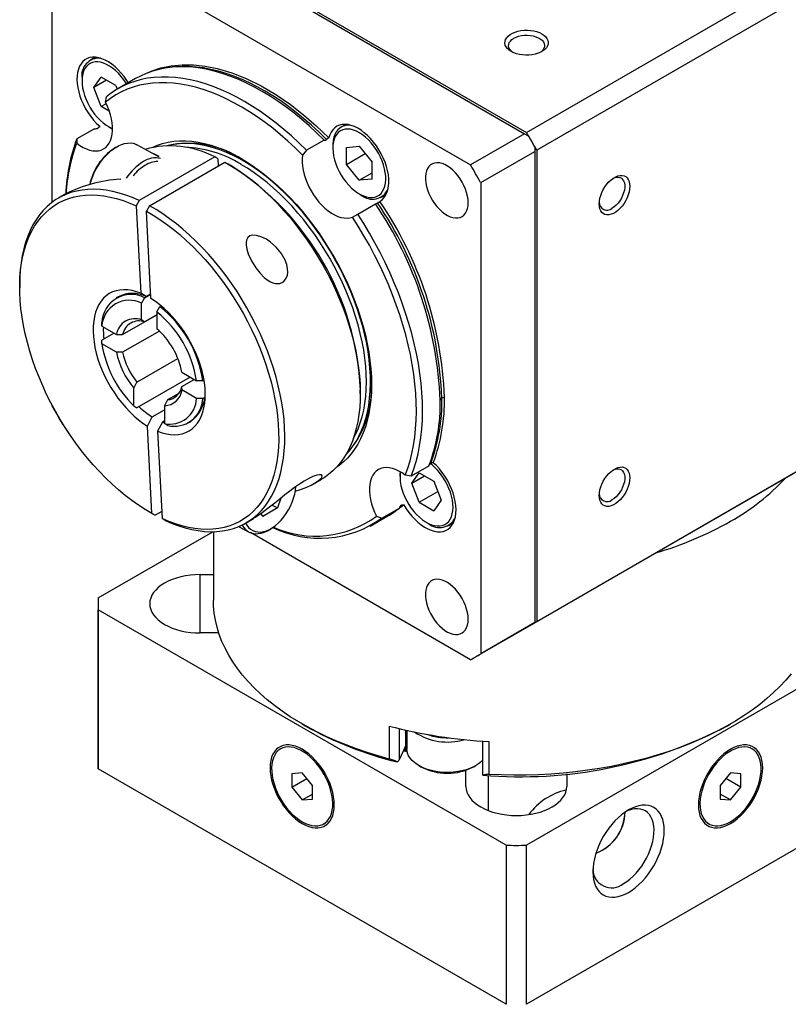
# Model space of a CAD drawing. Extents: x 11 to 421, y 5 to 275.
# Tile 8 of 10: x 376 to 403, y 214 to 248. Entities that reach past the tile are written whole.
import ezdxf

# ---------------------------------------------------------------- set-up
doc = ezdxf.new("R2010")
doc.units = 0
doc.layers.get('0').update_dxf_attribs({"linetype": 'CONTINUOUS'})

msp = doc.modelspace()

# ---------------------------------------------------------------- linework, layer by layer
at = {"color": 7, "linetype": 'CONTINUOUS'}
for p, q in [((393.923, 244.446), (410.01, 253.733)), ((410.363, 253.12), (394.276, 243.834)), ((379.71, 252.569), (393.852, 244.405)), ((379.781, 252.61), (393.923, 244.446)), ((377.836, 251.488), (391.978, 243.323)), ((377.483, 242.033), (377.483, 251.283)), ((378.965, 247.056), (378.802, 246.962)), ((378.921, 246.003), (379.176, 246.366)), ((379.686, 246.071), (379.176, 246.366)), ((378.512, 246.321), (378.512, 246.239)), ((379.363, 246.258), (378.921, 246.003)), ((379.686, 246.071), (379.734, 245.949)), ((380.368, 246.315), (379.755, 245.961)), ((379.176, 245.345), (378.921, 246.003)), ((379.326, 245.493), (379.359, 245.687)), ((379.35, 245.445), (379.176, 245.345)), ((379.459, 245.182), (379.176, 245.345)), ((387.659, 244.727), (387.495, 244.633)), ((378.945, 244.579), (378.332, 244.225)), ((379.431, 244.647), (379.502, 244.606)), ((393.852, 244.405), (391.978, 243.323)), ((393.852, 244.405), (393.996, 244.322)), ((378.332, 244.225), (378.33, 244.076)), ((381.171, 243.599), (380.418, 244.021)), ((386.904, 244.185), (386.29, 243.83)), ((387.205, 243.992), (387.205, 243.91)), ((387.683, 243.929), (388.125, 243.969)), ((388.125, 243.969), (388.567, 243.419)), ((379.691, 243.935), (379.623, 243.894)), ((386.29, 243.83), (386.16, 243.662)), ((387.683, 243.34), (387.683, 243.929)), ((387.683, 243.34), (388.33, 243.714)), ((392.332, 242.711), (394.206, 243.793)), ((394.206, 243.959), (394.206, 243.793)), ((394.206, 243.793), (394.206, 227.462)), ((394.276, 243.834), (394.276, 227.503)), ((383.111, 243.599), (380.495, 242.089)), ((380.848, 241.91), (383.464, 243.42)), ((381.169, 243.598), (381.192, 243.611)), ((383.224, 243.534), (383.111, 243.599)), ((383.224, 243.534), (383.236, 243.288)), ((383.671, 243.302), (383.565, 243.363)), ((388.125, 242.79), (387.683, 243.34)), ((388.567, 242.83), (388.567, 243.419)), ((388.125, 242.79), (388.567, 243.045)), ((379.832, 242.826), (379.855, 242.839)), ((388.567, 242.83), (388.125, 242.79)), ((392.332, 242.711), (392.332, 226.38)), ((377.953, 242.323), (377.698, 242.175)), ((388.124, 242.318), (388.195, 242.277)), ((388.895, 242.208), (389.059, 242.302)), ((380.495, 242.089), (380.395, 241.902)), ((388.07, 241.616), (388.684, 241.97)), ((388.684, 241.97), (388.693, 241.976)), ((380.395, 241.902), (380.549, 238.874)), ((380.848, 241.91), (380.748, 241.722)), ((380.901, 238.694), (380.748, 241.722)), ((387.885, 241.516), (388.07, 241.616)), ((376.351, 239.199), (376.351, 239.077)), ((380.736, 238.765), (380.549, 238.874)), ((380.893, 238.856), (380.736, 238.765)), ((379.768, 238.752), (379.698, 238.711)), ((380.682, 238.717), (380.576, 238.532)), ((380.576, 237.95), (380.576, 238.532)), ((380.682, 238.717), (380.894, 238.839)), ((381.107, 238.226), (381.213, 238.411)), ((381.107, 238.226), (381.107, 237.644)), ((381.258, 238.437), (381.213, 238.411)), ((379.201, 237.738), (379.2, 237.861)), ((379.921, 237.445), (381.107, 238.13)), ((380.682, 237.885), (380.576, 237.95)), ((381.107, 238.13), (380.682, 237.885)), ((379.624, 237.494), (379.2, 237.249)), ((379.201, 237.738), (379.705, 237.447)), ((381.193, 237.567), (379.921, 236.833)), ((379.201, 237.125), (379.2, 237.249)), ((379.705, 237.447), (379.921, 237.445)), ((379.705, 236.834), (379.201, 237.125)), ((379.921, 236.833), (379.705, 236.834)), ((380.417, 235.791), (381.837, 236.611)), ((394.101, 227.397), (410.188, 236.683)), ((394.276, 227.503), (410.363, 236.789)), ((381.978, 236.135), (382.482, 235.844)), ((380.311, 235.591), (380.417, 235.791)), ((382.263, 235.97), (380.417, 234.905)), ((381.974, 235.647), (382.399, 235.892)), ((382.695, 235.843), (382.482, 235.844)), ((382.695, 235.843), (382.741, 235.869)), ((380.311, 234.972), (380.311, 235.591)), ((381.978, 235.523), (381.974, 235.647)), ((382.482, 235.231), (381.978, 235.523)), ((388.16, 235.403), (388.16, 235.525)), ((381.478, 235.179), (381.372, 234.978)), ((381.866, 235.403), (381.478, 235.179)), ((382.695, 235.231), (382.482, 235.231)), ((382.695, 235.231), (382.766, 235.272)), ((377.483, 234.953), (377.483, 234.983)), ((380.311, 234.972), (380.417, 234.905)), ((380.948, 234.588), (381.372, 234.833)), ((381.372, 234.978), (381.372, 234.36)), ((380.781, 234.275), (380.948, 234.588)), ((381.372, 234.45), (381.3, 234.409)), ((382.197, 234.381), (382.268, 234.422)), ((377.862, 234.325), (377.836, 234.34)), ((380.935, 231.247), (380.781, 234.275)), ((381.3, 234.409), (381.134, 234.096)), ((381.134, 234.096), (381.288, 231.068)), ((381.3, 234.409), (381.372, 234.383)), ((381.478, 234.292), (381.372, 234.36)), ((390.541, 232.895), (389.927, 232.541)), ((386.558, 232.279), (386.814, 232.427)), ((389.537, 232.689), (389.535, 232.608)), ((389.535, 232.608), (389.535, 232.527)), ((389.927, 232.541), (389.717, 232.567)), ((389.944, 232.291), (390.199, 232.654)), ((389.944, 232.291), (390.386, 232.546)), ((390.199, 232.654), (390.709, 232.359)), ((390.199, 231.633), (389.944, 232.291)), ((390.709, 232.359), (390.964, 231.702)), ((385.407, 231.776), (385.291, 231.435)), ((390.199, 231.633), (390.846, 232.007)), ((390.964, 231.702), (390.709, 231.339)), ((385.291, 231.435), (384.781, 231.141)), ((385.103, 231.531), (385.291, 231.435)), ((388.9, 231.079), (389.513, 231.433)), ((389.516, 231.44), (389.666, 231.548)), ((390.199, 231.633), (390.709, 231.339)), ((380.841, 231.3), (380.947, 231.239)), ((380.935, 231.247), (381.047, 231.182)), ((380.947, 231.239), (381.047, 231.182)), ((381.275, 231.314), (381.047, 231.182)), ((381.4, 231.003), (381.288, 231.068)), ((384.197, 230.917), (384.453, 231.064)), ((384.712, 231.233), (384.781, 231.141)), ((388.504, 230.805), (389.118, 231.159)), ((388.721, 231.15), (388.9, 231.079)), ((383.935, 230.788), (384.305, 230.6)), ((385.124, 230.756), (385.182, 230.798)), ((390.454, 230.935), (390.525, 230.894)), ((391.225, 230.825), (391.388, 230.919)), ((379.074, 228.318), (383.048, 230.612)), ((383.069, 230.613), (383.069, 228.236)), ((391.978, 226.176), (384.349, 230.581)), ((382.609, 229.124), (383.069, 229.124)), ((379.069, 228.114), (379.069, 222.602)), ((393.216, 219.746), (379.074, 227.91)), ((379.074, 222.398), (379.074, 227.91)), ((408.065, 227.91), (393.923, 219.746)), ((392.157, 226.274), (394.101, 227.397)), ((394.206, 227.462), (392.332, 226.38)), ((394.206, 227.462), (394.206, 227.459)), ((383.254, 227.104), (382.609, 227.104)), ((386.144, 223.951), (386.25, 223.89)), ((389.16, 223.878), (389.16, 222.735)), ((400.889, 223.89), (400.995, 223.951)), ((389.775, 223.728), (389.775, 223.078)), ((389.726, 223.18), (389.507, 222.706)), ((389.699, 223.12), (389.726, 223.18)), ((389.775, 223.267), (389.726, 223.18)), ((392.396, 223.356), (392.396, 222.221)), ((392.623, 222.2), (392.623, 223.343)), ((385.448, 223.116), (385.395, 223.086)), ((389.653, 223.022), (389.784, 222.99)), ((389.706, 223.054), (389.704, 223.014)), ((401.744, 223.086), (401.691, 223.116)), ((390.185, 222.507), (390.256, 222.466)), ((392.095, 222.466), (392.165, 222.507)), ((393.216, 214.234), (379.074, 222.398)), ((386.145, 222.258), (385.791, 222.226)), ((385.791, 222.226), (385.791, 221.755)), ((386.498, 221.818), (386.145, 222.258)), ((391.819, 221.787), (391.819, 222.345)), ((392.59, 222.166), (392.59, 220.949)), ((408.065, 222.398), (393.923, 214.234)), ((395.319, 222.225), (395.319, 221.787)), ((400.994, 222.258), (400.64, 221.818)), ((401.348, 222.226), (400.994, 222.258)), ((401.348, 221.755), (401.348, 222.226)), ((385.791, 221.755), (386.309, 222.054)), ((386.498, 221.347), (386.498, 221.818)), ((400.64, 221.818), (400.64, 221.347)), ((401.348, 221.755), (400.83, 222.054)), ((385.791, 221.755), (386.145, 221.315)), ((386.145, 221.315), (386.498, 221.519)), ((400.994, 221.315), (400.64, 221.519)), ((400.994, 221.315), (401.348, 221.755)), ((386.145, 221.315), (386.498, 221.347)), ((400.64, 221.347), (400.994, 221.315)), ((386.895, 220.487), (386.948, 220.518)), ((400.191, 220.518), (400.244, 220.487)), ((393.216, 219.746), (393.216, 214.234)), ((393.923, 214.234), (393.923, 219.746))]:
    msp.add_line(p, q, dxfattribs=at)
at = {"color": 8, "linetype": 'CONTINUOUS'}
for p, q in [((389.552, 231.507), (389.582, 231.531)), ((382.609, 227.104), (382.609, 229.124)), ((389.507, 223.79), (389.507, 222.706)), ((389.726, 223.739), (389.726, 223.18)), ((389.726, 223.18), (389.726, 223.004)), ((389.672, 223.063), (389.706, 223.054))]:
    msp.add_line(p, q, dxfattribs=at)
at = {"color": 7, "linetype": 'CONTINUOUS'}
for points in [[(393.393, 247.253), (393.319, 247.302), (393.26, 247.357), (393.215, 247.416), (393.186, 247.478), (393.173, 247.543), (393.178, 247.607), (393.198, 247.671), (393.235, 247.732), (393.288, 247.789), (393.354, 247.841), (393.434, 247.887), (393.524, 247.925), (393.623, 247.956), (393.729, 247.977), (393.839, 247.989), (393.951, 247.992), (394.062, 247.984), (394.171, 247.968), (394.273, 247.942), (394.368, 247.907), (394.453, 247.865), (394.526, 247.816), (394.586, 247.761), (394.631, 247.702), (394.66, 247.639), (394.672, 247.575), (394.668, 247.51), (394.647, 247.447), (394.61, 247.386), (394.558, 247.328), (394.491, 247.276), (394.412, 247.231), (394.322, 247.192), (394.223, 247.162), (394.117, 247.141), (394.007, 247.129), (393.895, 247.126), (393.783, 247.133), (393.675, 247.15), (393.572, 247.176), (393.478, 247.21), (393.393, 247.253)], [(393.445, 247.224), (393.386, 247.272), (393.341, 247.326), (393.311, 247.383), (393.298, 247.442), (393.303, 247.501), (393.324, 247.56), (393.361, 247.615), (393.414, 247.666), (393.481, 247.712), (393.56, 247.75), (393.648, 247.781), (393.745, 247.803), (393.846, 247.815), (393.949, 247.817), (394.051, 247.81), (394.15, 247.793), (394.243, 247.767), (394.327, 247.732), (394.4, 247.69), (394.46, 247.641), (394.505, 247.588), (394.535, 247.531), (394.547, 247.472), (394.543, 247.412), (394.522, 247.354), (394.484, 247.298), (394.432, 247.247), (394.405, 247.227)], [(380.117, 246.17), (380.064, 246.254), (379.971, 246.385), (379.872, 246.508), (379.767, 246.621), (379.658, 246.724), (379.545, 246.814), (379.431, 246.892), (379.317, 246.955), (379.203, 247.004), (379.092, 247.037), (378.984, 247.054), (378.881, 247.056), (378.784, 247.042), (378.694, 247.011), (378.612, 246.966), (378.54, 246.905), (378.477, 246.831), (378.426, 246.743), (378.385, 246.642), (378.356, 246.531), (378.34, 246.41), (378.335, 246.28), (378.344, 246.143), (378.364, 246.001), (378.396, 245.856), (378.44, 245.708), (378.495, 245.56), (378.561, 245.414), (378.637, 245.271), (378.721, 245.133), (378.813, 245.001), (378.912, 244.877), (379.017, 244.763), (379.126, 244.66), (379.126, 244.66)], [(380.052, 246.132), (380.04, 246.153), (379.957, 246.275), (379.868, 246.39), (379.773, 246.497), (379.673, 246.593), (379.571, 246.677), (379.466, 246.749), (379.361, 246.807), (379.257, 246.851), (379.156, 246.88), (379.057, 246.894), (378.964, 246.892), (378.877, 246.875), (378.797, 246.843), (378.725, 246.796), (378.663, 246.734), (378.61, 246.66), (378.569, 246.573), (378.538, 246.474), (378.519, 246.366), (378.512, 246.249), (378.517, 246.125), (378.534, 245.996), (378.563, 245.863), (378.603, 245.727), (378.653, 245.592), (378.714, 245.458), (378.784, 245.328), (378.863, 245.202), (378.949, 245.083), (379.042, 244.972), (379.139, 244.871), (379.24, 244.78), (379.344, 244.702), (379.449, 244.637), (379.553, 244.586), (379.573, 244.578)], [(386.904, 244.185), (386.646, 244.437), (386.384, 244.679), (386.119, 244.909), (385.851, 245.127), (385.581, 245.332), (385.309, 245.525), (385.037, 245.704), (384.763, 245.87), (384.49, 246.022), (384.217, 246.159), (383.946, 246.283), (383.675, 246.391), (383.407, 246.484), (383.142, 246.563), (382.879, 246.626), (382.621, 246.673), (382.366, 246.706), (382.116, 246.722), (381.871, 246.723), (381.632, 246.709), (381.399, 246.679), (381.172, 246.633), (380.952, 246.572), (380.74, 246.496), (380.536, 246.404), (380.368, 246.315)], [(380.817, 246.524), (380.909, 246.568), (381.249, 246.682), (381.608, 246.758), (381.986, 246.795), (382.38, 246.791), (382.786, 246.748), (383.202, 246.665), (383.7, 246.517), (384.207, 246.316), (384.719, 246.063), (385.231, 245.761), (385.74, 245.412), (386.189, 245.062), (386.631, 244.679), (387.064, 244.264)], [(386.29, 243.83), (386.032, 244.083), (385.77, 244.325), (385.505, 244.555), (385.237, 244.773), (384.967, 244.978), (384.696, 245.171), (384.423, 245.35), (384.15, 245.516), (383.877, 245.668), (383.604, 245.805), (383.332, 245.928), (383.062, 246.037), (382.794, 246.13), (382.528, 246.209), (382.266, 246.272), (382.007, 246.319), (381.752, 246.351), (381.502, 246.368), (381.258, 246.369), (381.018, 246.355), (380.785, 246.325), (380.558, 246.279), (380.339, 246.218), (380.127, 246.142), (379.922, 246.05), (379.726, 245.944), (379.538, 245.823), (379.359, 245.687)], [(386.16, 243.662), (385.906, 243.912), (385.648, 244.151), (385.386, 244.378), (385.122, 244.594), (384.856, 244.797), (384.588, 244.988), (384.319, 245.165), (384.05, 245.329), (383.78, 245.479), (383.511, 245.615), (383.243, 245.736), (382.976, 245.844), (382.711, 245.936), (382.45, 246.013), (382.191, 246.075), (381.935, 246.122), (381.684, 246.154), (381.438, 246.17), (381.196, 246.171), (380.96, 246.156), (380.73, 246.126), (380.507, 246.081), (380.29, 246.02), (380.081, 245.944), (379.88, 245.853), (379.687, 245.748), (379.502, 245.628), (379.326, 245.493)], [(378.33, 244.076), (378.442, 243.996), (378.554, 243.929), (378.666, 243.877), (378.776, 243.839), (378.884, 243.816), (378.987, 243.808), (379.084, 243.816), (379.176, 243.839), (379.26, 243.877), (379.335, 243.93), (379.401, 243.997), (379.457, 244.077), (379.503, 244.169), (379.537, 244.273), (379.56, 244.386), (379.572, 244.509), (379.571, 244.639), (379.558, 244.776), (379.534, 244.917), (379.498, 245.06), (379.451, 245.205), (379.393, 245.35), (379.326, 245.493)], [(379.126, 244.66), (379.112, 244.636), (379.073, 244.603)], [(388.836, 242.058), (388.913, 242.112), (388.98, 242.18), (389.037, 242.262), (389.083, 242.357), (389.117, 242.464), (389.139, 242.581), (389.149, 242.707), (389.147, 242.84), (389.132, 242.98), (389.105, 243.124), (389.067, 243.271), (389.017, 243.419), (388.956, 243.566), (388.885, 243.711), (388.804, 243.851), (388.716, 243.986), (388.62, 244.114), (388.517, 244.233), (388.41, 244.341), (388.299, 244.438), (388.186, 244.523), (388.072, 244.594), (387.957, 244.651), (387.845, 244.692), (387.735, 244.718), (387.629, 244.728), (387.529, 244.723), (387.435, 244.701), (387.349, 244.664), (387.271, 244.611), (387.203, 244.544), (387.145, 244.463), (387.099, 244.369), (387.064, 244.264)], [(387.847, 244.692), (387.798, 244.697), (387.7, 244.696), (387.609, 244.68), (387.525, 244.649), (387.449, 244.602), (387.382, 244.541), (387.325, 244.467), (387.278, 244.38), (387.243, 244.281), (387.219, 244.172), (387.207, 244.054), (387.205, 243.992)], [(379.502, 244.606), (379.557, 244.576), (379.573, 244.568)], [(387.665, 242.726), (387.759, 242.617), (387.857, 242.518), (387.959, 242.431), (388.063, 242.356), (388.168, 242.294), (388.273, 242.246), (388.375, 242.214), (388.474, 242.196), (388.569, 242.194), (388.658, 242.207), (388.74, 242.236), (388.814, 242.279), (388.878, 242.337), (388.934, 242.408), (388.978, 242.492), (389.011, 242.588), (389.033, 242.694), (389.043, 242.809), (389.041, 242.931), (389.027, 243.059), (389.002, 243.192), (388.964, 243.327), (388.916, 243.462), (388.858, 243.597), (388.79, 243.728), (388.713, 243.855), (388.629, 243.976), (388.538, 244.089), (388.442, 244.193), (388.341, 244.286), (388.238, 244.368), (388.133, 244.436), (388.029, 244.491), (387.925, 244.531), (387.824, 244.556), (387.727, 244.566), (387.635, 244.561), (387.55, 244.54), (387.472, 244.504), (387.402, 244.453), (387.342, 244.388), (387.292, 244.31), (387.253, 244.22), (387.225, 244.119), (387.21, 244.009), (387.206, 243.89), (387.214, 243.765), (387.233, 243.634), (387.265, 243.5), (387.308, 243.365), (387.361, 243.23), (387.424, 243.097), (387.497, 242.967), (387.577, 242.843), (387.665, 242.726)], [(378.794, 242.645), (378.82, 242.74), (378.868, 242.881), (378.926, 243.022), (378.995, 243.16), (379.072, 243.293), (379.157, 243.421), (379.249, 243.541), (379.347, 243.652), (379.45, 243.753), (379.556, 243.842), (379.664, 243.918), (379.773, 243.981), (379.882, 244.03), (379.988, 244.064), (380.092, 244.082), (380.191, 244.085), (380.285, 244.072), (380.372, 244.044), (380.418, 244.021)], [(380.947, 243.93), (380.949, 243.931), (381.124, 244.008), (381.307, 244.069), (381.497, 244.116), (381.694, 244.147), (381.897, 244.162), (382.105, 244.162), (382.319, 244.147), (382.537, 244.116), (382.759, 244.069), (382.984, 244.008), (383.212, 243.931), (383.442, 243.84), (383.674, 243.733), (383.907, 243.613), (384.14, 243.478), (384.373, 243.33), (384.604, 243.169), (384.835, 242.994), (385.063, 242.808), (385.288, 242.609), (385.51, 242.399), (385.728, 242.178), (385.942, 241.947), (386.15, 241.707), (386.353, 241.457), (386.55, 241.199), (386.74, 240.933), (386.922, 240.661), (387.097, 240.382), (387.264, 240.098), (387.423, 239.809), (387.572, 239.516), (387.712, 239.22), (387.842, 238.922), (387.962, 238.622), (388.071, 238.321), (388.17, 238.02), (388.258, 237.72), (388.335, 237.422), (388.4, 237.126), (388.453, 236.833), (388.495, 236.544), (388.525, 236.26), (388.543, 235.982), (388.549, 235.709), (388.543, 235.444), (388.525, 235.186), (388.495, 234.936), (388.453, 234.695), (388.4, 234.464), (388.335, 234.244), (388.258, 234.034), (388.17, 233.835), (388.071, 233.648), (387.962, 233.474), (387.842, 233.313), (387.712, 233.164), (387.572, 233.03), (387.423, 232.909), (387.342, 232.853)], [(387.667, 233.296), (387.781, 233.42), (387.902, 233.574), (388.013, 233.742), (388.114, 233.922), (388.204, 234.114), (388.283, 234.317), (388.35, 234.531), (388.406, 234.756), (388.451, 234.99), (388.483, 235.234), (388.504, 235.485), (388.513, 235.745), (388.51, 236.012), (388.495, 236.285), (388.469, 236.563), (388.43, 236.847), (388.38, 237.134), (388.318, 237.425), (388.245, 237.719), (388.16, 238.014), (388.065, 238.31), (387.959, 238.606), (387.843, 238.902), (387.716, 239.196), (387.58, 239.487), (387.434, 239.776), (387.279, 240.061), (387.116, 240.342), (386.945, 240.617), (386.765, 240.886), (386.579, 241.148), (386.386, 241.403), (386.187, 241.649), (385.982, 241.887), (385.772, 242.115), (385.558, 242.333), (385.339, 242.54), (385.117, 242.736), (384.893, 242.921), (384.666, 243.093), (384.438, 243.252), (384.209, 243.398), (383.979, 243.53), (383.75, 243.649), (383.522, 243.753), (383.295, 243.843), (383.071, 243.918), (382.849, 243.978), (382.631, 244.023), (382.416, 244.052), (382.206, 244.067), (382.001, 244.065), (381.802, 244.049), (381.609, 244.017), (381.494, 243.99)], [(387.064, 244.264), (387.036, 244.238), (386.988, 244.204)], [(381.192, 243.611), (381.026, 243.691), (380.988, 243.702)], [(386.16, 243.662), (386.147, 243.541), (386.146, 243.412), (386.156, 243.277), (386.178, 243.137), (386.212, 242.993), (386.257, 242.848), (386.312, 242.704), (386.378, 242.56), (386.453, 242.42), (386.536, 242.285), (386.627, 242.156), (386.725, 242.035), (386.827, 241.923), (386.934, 241.821), (387.044, 241.731), (387.156, 241.654), (387.269, 241.59), (387.38, 241.54), (387.49, 241.505), (387.597, 241.485), (387.699, 241.48), (387.795, 241.491), (387.885, 241.516)], [(383.464, 243.42), (383.699, 243.284), (383.933, 243.133), (384.167, 242.97), (384.399, 242.794), (384.628, 242.605), (384.855, 242.405), (385.079, 242.193), (385.298, 241.97), (385.513, 241.737), (385.723, 241.495), (385.928, 241.244), (386.126, 240.984), (386.317, 240.717), (386.501, 240.442), (386.678, 240.162), (386.847, 239.876), (387.007, 239.585), (387.158, 239.29), (387.299, 238.992), (387.431, 238.692), (387.553, 238.39), (387.664, 238.087), (387.765, 237.784), (387.855, 237.482), (387.933, 237.181), (388, 236.883), (388.056, 236.587), (388.1, 236.295), (388.132, 236.008), (388.152, 235.727), (388.16, 235.451), (388.156, 235.182), (388.14, 234.921), (388.112, 234.668), (388.073, 234.424), (388.021, 234.189), (387.958, 233.964), (387.884, 233.75), (387.798, 233.547), (387.701, 233.356), (387.594, 233.177), (387.475, 233.011), (387.347, 232.858), (387.209, 232.719), (387.061, 232.594), (386.905, 232.482), (386.814, 232.427)], [(387.914, 233.832), (387.996, 233.986), (388.083, 234.178), (388.159, 234.382), (388.224, 234.597), (388.277, 234.822), (388.319, 235.056), (388.348, 235.3), (388.366, 235.552), (388.372, 235.811), (388.366, 236.077), (388.348, 236.35), (388.319, 236.628), (388.277, 236.91), (388.224, 237.196), (388.159, 237.486), (388.083, 237.777), (387.996, 238.071), (387.898, 238.365), (387.79, 238.658), (387.671, 238.951), (387.542, 239.242), (387.403, 239.531), (387.255, 239.816), (387.098, 240.097), (386.933, 240.374), (386.76, 240.644), (386.58, 240.909), (386.392, 241.166), (386.198, 241.415), (385.998, 241.656), (385.792, 241.888), (385.582, 242.11), (385.367, 242.322), (385.149, 242.522), (384.928, 242.712), (384.704, 242.889), (384.478, 243.053), (384.251, 243.205), (384.023, 243.343)], [(391.9, 242.012), (391.894, 242.126), (391.875, 242.244), (391.846, 242.366), (391.804, 242.488), (391.752, 242.61), (391.691, 242.73), (391.62, 242.844), (391.542, 242.952), (391.458, 243.052), (391.369, 243.141), (391.276, 243.219), (391.181, 243.284), (391.086, 243.336), (390.992, 243.372), (390.901, 243.394), (390.814, 243.399), (390.733, 243.389), (390.658, 243.364), (390.592, 243.323), (390.535, 243.268), (390.488, 243.199), (390.453, 243.118), (390.429, 243.026), (390.416, 242.924), (390.416, 242.814), (390.429, 242.698), (390.453, 242.578), (390.488, 242.455), (390.535, 242.333), (390.592, 242.212), (390.658, 242.095), (390.733, 241.983), (390.814, 241.879), (390.901, 241.784), (390.992, 241.701), (391.086, 241.629), (391.181, 241.57), (391.276, 241.526), (391.369, 241.497), (391.458, 241.484), (391.542, 241.486), (391.62, 241.504), (391.691, 241.537), (391.752, 241.585), (391.804, 241.647), (391.846, 241.722), (391.875, 241.809), (391.894, 241.906), (391.9, 242.012)], [(396.442, 241.971), (396.448, 242.065), (396.466, 242.165), (396.495, 242.267), (396.534, 242.369), (396.584, 242.469), (396.642, 242.565), (396.707, 242.654), (396.779, 242.735), (396.855, 242.806), (396.933, 242.865), (397.012, 242.91), (397.091, 242.942), (397.166, 242.959), (397.238, 242.96), (397.303, 242.946), (397.361, 242.918), (397.411, 242.875), (397.45, 242.818), (397.479, 242.75), (397.497, 242.671), (397.503, 242.583), (397.497, 242.488), (397.479, 242.389), (397.45, 242.287), (397.411, 242.185), (397.361, 242.085), (397.303, 241.989), (397.238, 241.899), (397.166, 241.819), (397.091, 241.748), (397.012, 241.689), (396.933, 241.643), (396.855, 241.612), (396.779, 241.595), (396.707, 241.593), (396.642, 241.607), (396.584, 241.636), (396.534, 241.679), (396.495, 241.735), (396.466, 241.804), (396.448, 241.883), (396.442, 241.971)], [(396.926, 242.86), (396.957, 242.873), (397.028, 242.893), (397.094, 242.898), (397.156, 242.887), (397.209, 242.861), (397.254, 242.82), (397.289, 242.766), (397.313, 242.7), (397.325, 242.624), (397.325, 242.54), (397.313, 242.45), (397.289, 242.356), (397.254, 242.262), (397.209, 242.17), (397.156, 242.082), (397.094, 242), (397.028, 241.928), (396.957, 241.866), (396.884, 241.817)], [(380.495, 242.089), (380.262, 242.19), (380.031, 242.276), (379.802, 242.347), (379.576, 242.403), (379.354, 242.444), (379.136, 242.47), (378.923, 242.48), (378.715, 242.474), (378.513, 242.453), (378.317, 242.417), (378.128, 242.365), (377.946, 242.298), (377.772, 242.216), (377.607, 242.12), (377.45, 242.008), (377.302, 241.883), (377.164, 241.744), (377.036, 241.591), (376.918, 241.425), (376.81, 241.246), (376.713, 241.055), (376.628, 240.852), (376.553, 240.638), (376.49, 240.413), (376.439, 240.178), (376.399, 239.934), (376.371, 239.681), (376.355, 239.42), (376.351, 239.199)], [(380.935, 231.247), (380.702, 231.383), (380.469, 231.533), (380.237, 231.696), (380.007, 231.871), (379.779, 232.06), (379.554, 232.26), (379.333, 232.472), (379.116, 232.694), (378.903, 232.927), (378.695, 233.169), (378.494, 233.42), (378.298, 233.68), (378.11, 233.947), (377.928, 234.221), (377.755, 234.501), (377.59, 234.786), (377.434, 235.076), (377.286, 235.37), (377.149, 235.666), (377.021, 235.965), (376.904, 236.265), (376.797, 236.566), (376.702, 236.867), (376.617, 237.167), (376.544, 237.464), (376.482, 237.76), (376.432, 238.051), (376.394, 238.339), (376.368, 238.621), (376.354, 238.898), (376.352, 239.168), (376.362, 239.431), (376.384, 239.686), (376.419, 239.933), (376.465, 240.17), (376.523, 240.397), (376.592, 240.614), (376.673, 240.819), (376.766, 241.013), (376.869, 241.195), (376.983, 241.364), (377.107, 241.52), (377.242, 241.662), (377.386, 241.79), (377.539, 241.904), (377.702, 242.004), (377.872, 242.088), (378.051, 242.158), (378.237, 242.212), (378.431, 242.251), (378.631, 242.274), (378.836, 242.282), (379.047, 242.274), (379.263, 242.25), (379.484, 242.211), (379.708, 242.156), (379.935, 242.086), (380.164, 242.001), (380.395, 241.902)], [(388.698, 241.979), (388.733, 241.999), (388.752, 242.01)], [(388.752, 242.01), (388.78, 242.026), (388.836, 242.058)], [(380.748, 241.722), (380.981, 241.586), (381.214, 241.437), (381.446, 241.274), (381.676, 241.098), (381.903, 240.909), (382.128, 240.709), (382.35, 240.498), (382.567, 240.275), (382.78, 240.042), (382.988, 239.8), (383.189, 239.549), (383.385, 239.289), (383.573, 239.022), (383.755, 238.749), (383.928, 238.469), (384.093, 238.183), (384.249, 237.893), (384.396, 237.6), (384.534, 237.303), (384.662, 237.004), (384.779, 236.704), (384.886, 236.403), (384.981, 236.102), (385.066, 235.803), (385.139, 235.505), (385.201, 235.21), (385.251, 234.918), (385.289, 234.631), (385.315, 234.348), (385.329, 234.071), (385.331, 233.801), (385.321, 233.538), (385.298, 233.283), (385.264, 233.037), (385.218, 232.799), (385.16, 232.572), (385.09, 232.356), (385.009, 232.15), (384.917, 231.956), (384.814, 231.774), (384.7, 231.605), (384.576, 231.45), (384.441, 231.307), (384.297, 231.179), (384.144, 231.065), (383.981, 230.966), (383.811, 230.881), (383.632, 230.812), (383.445, 230.757), (383.252, 230.719), (383.052, 230.695), (382.847, 230.688), (382.635, 230.696), (382.419, 230.719), (382.199, 230.759), (381.975, 230.813), (381.748, 230.883), (381.519, 230.968), (381.288, 231.068)], [(381.4, 231.003), (381.633, 230.902), (381.864, 230.816), (382.093, 230.745), (382.319, 230.689), (382.541, 230.648), (382.759, 230.622), (382.972, 230.612), (383.18, 230.618), (383.382, 230.639), (383.578, 230.675), (383.767, 230.727), (383.949, 230.794), (384.123, 230.875), (384.288, 230.972), (384.445, 231.083), (384.593, 231.209), (384.731, 231.348), (384.859, 231.501), (384.977, 231.667), (385.085, 231.846), (385.182, 232.037), (385.267, 232.24), (385.342, 232.454), (385.405, 232.679), (385.456, 232.913), (385.496, 233.158), (385.524, 233.411), (385.54, 233.672), (385.544, 233.941), (385.535, 234.216), (385.515, 234.498), (385.483, 234.785), (385.439, 235.077), (385.384, 235.372), (385.317, 235.671), (385.238, 235.971), (385.149, 236.274), (385.048, 236.577), (384.937, 236.88), (384.815, 237.182), (384.683, 237.482), (384.541, 237.78), (384.39, 238.075), (384.23, 238.365), (384.062, 238.651), (383.885, 238.932), (383.701, 239.206), (383.509, 239.474), (383.311, 239.733), (383.107, 239.985), (382.897, 240.227), (382.682, 240.46), (382.462, 240.682), (382.239, 240.894), (382.012, 241.095), (381.782, 241.283), (381.55, 241.46), (381.317, 241.623), (381.083, 241.773), (380.848, 241.91)], [(389.927, 232.541), (390.017, 232.787), (390.095, 233.044), (390.162, 233.312), (390.217, 233.59), (390.26, 233.876), (390.291, 234.172), (390.31, 234.476), (390.317, 234.788), (390.311, 235.106), (390.294, 235.431), (390.265, 235.762), (390.224, 236.098), (390.171, 236.438), (390.106, 236.782), (390.029, 237.129), (389.941, 237.479), (389.842, 237.83), (389.731, 238.183), (389.61, 238.536), (389.478, 238.888), (389.335, 239.24), (389.182, 239.59), (389.019, 239.937), (388.847, 240.282), (388.666, 240.623), (388.476, 240.959), (388.277, 241.29), (388.07, 241.616)], [(389.717, 232.567), (389.806, 232.81), (389.884, 233.063), (389.95, 233.326), (390.004, 233.6), (390.047, 233.883), (390.078, 234.174), (390.097, 234.474), (390.104, 234.781), (390.1, 235.095), (390.083, 235.416), (390.054, 235.742), (390.014, 236.073), (389.961, 236.409), (389.897, 236.748), (389.822, 237.091), (389.735, 237.436), (389.637, 237.782), (389.527, 238.13), (389.407, 238.478), (389.277, 238.826), (389.136, 239.173), (388.985, 239.518), (388.824, 239.861), (388.654, 240.201), (388.474, 240.537), (388.286, 240.869), (388.09, 241.195), (387.885, 241.516)], [(384.533, 239.756), (384.672, 239.578), (384.831, 239.42), (384.933, 239.341), (385.041, 239.276), (385.131, 239.238), (385.222, 239.214), (385.369, 239.216), (385.496, 239.274), (385.582, 239.372), (385.632, 239.504), (385.645, 239.61), (385.64, 239.72), (385.609, 239.874), (385.555, 240.024), (385.417, 240.266), (385.248, 240.469), (385.049, 240.646), (384.903, 240.744), (384.747, 240.824), (384.562, 240.882), (384.426, 240.89), (384.332, 240.865), (384.26, 240.811), (384.213, 240.72), (384.199, 240.64), (384.199, 240.555), (384.225, 240.399), (384.274, 240.242), (384.386, 239.995), (384.533, 239.756)], [(380.549, 238.874), (380.396, 238.928), (380.246, 238.966), (380.1, 238.989), (379.959, 238.995), (379.823, 238.986), (379.694, 238.96), (379.572, 238.919), (379.459, 238.862), (379.354, 238.79), (379.259, 238.703), (379.173, 238.602), (379.099, 238.487), (379.035, 238.36), (378.984, 238.22), (378.944, 238.07), (378.916, 237.909), (378.9, 237.739), (378.897, 237.562), (378.907, 237.377), (378.928, 237.187), (378.962, 236.992), (379.008, 236.794), (379.066, 236.594), (379.135, 236.393), (379.215, 236.193), (379.305, 235.995), (379.406, 235.799), (379.515, 235.609), (379.633, 235.423), (379.758, 235.245), (379.891, 235.075), (380.029, 234.913), (380.173, 234.762), (380.321, 234.621), (380.473, 234.493), (380.626, 234.377), (380.781, 234.275)], [(381.134, 234.096), (381.287, 234.042), (381.437, 234.003), (381.583, 233.981), (381.724, 233.974), (381.86, 233.984), (381.989, 234.009), (382.111, 234.051), (382.224, 234.108), (382.329, 234.18), (382.424, 234.267), (382.51, 234.368), (382.584, 234.482), (382.647, 234.61), (382.699, 234.749), (382.739, 234.9), (382.767, 235.06), (382.783, 235.23), (382.786, 235.408), (382.776, 235.592), (382.755, 235.783), (382.721, 235.977), (382.675, 236.175), (382.617, 236.376), (382.548, 236.576), (382.468, 236.776), (382.378, 236.975), (382.277, 237.17), (382.168, 237.361), (382.05, 237.546), (381.925, 237.724), (381.792, 237.895), (381.654, 238.056), (381.51, 238.208), (381.362, 238.348), (381.21, 238.476), (381.057, 238.592), (380.901, 238.694)], [(390.988, 235.24), (390.944, 235.201), (390.93, 235.165)], [(391.078, 235.27), (391.024, 235.256), (390.988, 235.24)], [(389.717, 232.567), (389.605, 232.647), (389.493, 232.714), (389.381, 232.766), (389.27, 232.804), (389.163, 232.827), (389.06, 232.835), (388.962, 232.827), (388.871, 232.804), (388.787, 232.766), (388.712, 232.713), (388.646, 232.647), (388.589, 232.567), (388.544, 232.474), (388.509, 232.371), (388.486, 232.257), (388.475, 232.134), (388.476, 232.004), (388.489, 231.867), (388.513, 231.727), (388.549, 231.583), (388.596, 231.438), (388.653, 231.293), (388.721, 231.15)], [(389.546, 232.684), (389.537, 232.596), (389.536, 232.476), (389.547, 232.349), (389.57, 232.217), (389.604, 232.083), (389.649, 231.948), (389.705, 231.813), (389.771, 231.68), (389.845, 231.552), (389.928, 231.429), (390.017, 231.314), (390.112, 231.208), (390.212, 231.112), (390.315, 231.027), (390.419, 230.956), (390.524, 230.897), (390.628, 230.853), (390.73, 230.824), (390.828, 230.811), (390.921, 230.812), (391.008, 230.829), (391.088, 230.862), (391.16, 230.909), (391.223, 230.97), (391.275, 231.045), (391.317, 231.132), (391.347, 231.23), (391.366, 231.339), (391.373, 231.455), (391.368, 231.579), (391.351, 231.709), (391.323, 231.842), (391.283, 231.977), (391.232, 232.112), (391.171, 232.246), (391.101, 232.377), (391.022, 232.503), (390.936, 232.622), (390.844, 232.732), (390.746, 232.834), (390.645, 232.924), (390.584, 232.972)], [(389.666, 231.548), (389.751, 231.41), (389.843, 231.279), (389.943, 231.156), (390.048, 231.042), (390.157, 230.94), (390.269, 230.849), (390.383, 230.772), (390.498, 230.709), (390.612, 230.66), (390.723, 230.627), (390.831, 230.609), (390.934, 230.608), (391.031, 230.622), (391.12, 230.652), (391.202, 230.698), (391.275, 230.758), (391.337, 230.833), (391.389, 230.921), (391.43, 231.021), (391.458, 231.133), (391.475, 231.254), (391.479, 231.384), (391.471, 231.52), (391.451, 231.662), (391.418, 231.808), (391.374, 231.955), (391.319, 232.103), (391.253, 232.249), (391.178, 232.393), (391.094, 232.531), (391.002, 232.662), (390.903, 232.786), (390.798, 232.901), (390.689, 233.004)], [(390.6, 232.979), (390.57, 232.956), (390.555, 232.931)], [(390.689, 233.004), (390.654, 233), (390.6, 232.979)], [(396.442, 231.866), (396.448, 231.961), (396.466, 232.061), (396.495, 232.162), (396.534, 232.265), (396.584, 232.365), (396.642, 232.46), (396.707, 232.55), (396.779, 232.631), (396.855, 232.702), (396.933, 232.76), (397.012, 232.806), (397.091, 232.838), (397.166, 232.854), (397.238, 232.856), (397.303, 232.842), (397.361, 232.814), (397.411, 232.771), (397.45, 232.714), (397.479, 232.646), (397.497, 232.567), (397.503, 232.479), (397.497, 232.384), (397.479, 232.285), (397.45, 232.183), (397.411, 232.081), (397.361, 231.98), (397.303, 231.885), (397.238, 231.795), (397.166, 231.714), (397.091, 231.644), (397.012, 231.585), (396.933, 231.539), (396.855, 231.507), (396.779, 231.491), (396.707, 231.489), (396.642, 231.503), (396.584, 231.532), (396.534, 231.575), (396.495, 231.631), (396.466, 231.7), (396.448, 231.779), (396.442, 231.866)], [(396.926, 232.756), (396.957, 232.769), (397.028, 232.789), (397.094, 232.794), (397.156, 232.783), (397.209, 232.757), (397.254, 232.716), (397.289, 232.662), (397.313, 232.596), (397.325, 232.52), (397.325, 232.436), (397.313, 232.346), (397.289, 232.252), (397.254, 232.158), (397.209, 232.066), (397.156, 231.978), (397.094, 231.896), (397.028, 231.824), (396.957, 231.762), (396.884, 231.713)], [(385.901, 232.012), (386.124, 232.083), (386.301, 232.153), (386.46, 232.227), (386.634, 232.326), (386.762, 232.424), (386.822, 232.494), (386.838, 232.551), (386.812, 232.58), (386.748, 232.588), (386.649, 232.571), (386.513, 232.522), (386.373, 232.456), (386.211, 232.365), (386.053, 232.263), (385.883, 232.145), (385.714, 232.019), (385.542, 231.884), (385.366, 231.743), (385.193, 231.603), (384.97, 231.425), (384.758, 231.265), (384.541, 231.117), (384.451, 231.066)], [(384.18, 230.907), (384.222, 230.834), (384.282, 230.759), (384.351, 230.697), (384.428, 230.65), (384.514, 230.618), (384.605, 230.602), (384.702, 230.601), (384.803, 230.616), (384.907, 230.647), (385.012, 230.693), (385.117, 230.753), (385.22, 230.828), (385.321, 230.915), (385.418, 231.014), (385.509, 231.123), (385.594, 231.242), (385.671, 231.368), (385.74, 231.499), (385.799, 231.635), (385.848, 231.773), (385.886, 231.911), (385.912, 232.049), (385.926, 232.175)], [(389.582, 231.531), (389.61, 231.543), (389.666, 231.548)], [(384.061, 230.844), (384.111, 230.766), (384.176, 230.692), (384.251, 230.632), (384.333, 230.587), (384.423, 230.557), (384.52, 230.543), (384.621, 230.545), (384.727, 230.562), (384.834, 230.595), (384.944, 230.644), (385.053, 230.707), (385.124, 230.756)], [(382.609, 229.124), (382.438, 229.119), (382.268, 229.105), (382.101, 229.081), (381.94, 229.047), (381.784, 229.005), (381.637, 228.954), (381.499, 228.895), (381.372, 228.828), (381.257, 228.755), (381.154, 228.675), (381.066, 228.59), (380.993, 228.501), (380.935, 228.407), (380.893, 228.311), (380.868, 228.213), (380.859, 228.114), (380.868, 228.015), (380.893, 227.917), (380.935, 227.821), (380.993, 227.727), (381.066, 227.638), (381.154, 227.553), (381.257, 227.473), (381.372, 227.4), (381.499, 227.333), (381.637, 227.274), (381.784, 227.223), (381.94, 227.181), (382.101, 227.147), (382.268, 227.123), (382.438, 227.109), (382.609, 227.104)], [(391.9, 227.578), (391.894, 227.691), (391.875, 227.809), (391.846, 227.931), (391.804, 228.054), (391.752, 228.176), (391.691, 228.295), (391.62, 228.41), (391.542, 228.518), (391.458, 228.617), (391.369, 228.706), (391.276, 228.784), (391.181, 228.85), (391.086, 228.901), (390.992, 228.938), (390.901, 228.959), (390.814, 228.965), (390.733, 228.955), (390.658, 228.929), (390.592, 228.889), (390.535, 228.833), (390.488, 228.765), (390.453, 228.683), (390.429, 228.591), (390.416, 228.489), (390.416, 228.379), (390.429, 228.263), (390.453, 228.143), (390.488, 228.021), (390.535, 227.898), (390.592, 227.777), (390.658, 227.66), (390.733, 227.549), (390.814, 227.445), (390.901, 227.35), (390.992, 227.266), (391.086, 227.194), (391.181, 227.136), (391.276, 227.092), (391.369, 227.063), (391.458, 227.049), (391.542, 227.051), (391.62, 227.069), (391.691, 227.102), (391.752, 227.15), (391.804, 227.212), (391.846, 227.287), (391.875, 227.374), (391.894, 227.472), (391.9, 227.578)], [(389.16, 222.735), (388.774, 222.844), (388.396, 222.962), (388.026, 223.088), (387.666, 223.224), (387.316, 223.367), (386.976, 223.519), (386.647, 223.679), (386.33, 223.846), (386.025, 224.021), (385.732, 224.202), (385.453, 224.391), (385.187, 224.586), (384.936, 224.787), (384.698, 224.993), (384.476, 225.206), (384.269, 225.423), (384.077, 225.645), (383.902, 225.871), (383.742, 226.102), (383.599, 226.335), (383.473, 226.573), (383.363, 226.812), (383.271, 227.055), (383.196, 227.299), (383.138, 227.545), (383.098, 227.792), (383.075, 228.039), (383.069, 228.236)], [(403.099, 225.691), (402.91, 225.468), (402.706, 225.25), (402.487, 225.036), (402.253, 224.829), (402.004, 224.626), (401.741, 224.43), (401.465, 224.24), (401.175, 224.057), (400.872, 223.881), (400.557, 223.712), (400.231, 223.551), (399.893, 223.398), (399.545, 223.252), (399.187, 223.115), (398.819, 222.987), (398.443, 222.867), (398.058, 222.757), (397.666, 222.655), (397.267, 222.563), (396.862, 222.481), (396.452, 222.408), (396.036, 222.345), (395.617, 222.291), (395.193, 222.248), (394.768, 222.214), (394.34, 222.191), (393.911, 222.178), (393.481, 222.175), (393.052, 222.182), (392.623, 222.2)], [(385.031, 222.429), (385.037, 222.291), (385.055, 222.148), (385.086, 222), (385.127, 221.851), (385.18, 221.7), (385.244, 221.551), (385.317, 221.404), (385.4, 221.261), (385.49, 221.124), (385.588, 220.994), (385.692, 220.873), (385.801, 220.762), (385.913, 220.662), (386.028, 220.575), (386.145, 220.5), (386.261, 220.44), (386.376, 220.395), (386.489, 220.365), (386.598, 220.35), (386.702, 220.351), (386.799, 220.368), (386.89, 220.401), (386.972, 220.448), (387.046, 220.51), (387.109, 220.587), (387.162, 220.676), (387.204, 220.778), (387.234, 220.89), (387.252, 221.013), (387.258, 221.144), (387.252, 221.281), (387.234, 221.425), (387.204, 221.572), (387.162, 221.722), (387.109, 221.873), (387.046, 222.022), (386.972, 222.169), (386.89, 222.312), (386.799, 222.449), (386.702, 222.579), (386.598, 222.7), (386.489, 222.811), (386.376, 222.911), (386.261, 222.998), (386.145, 223.072), (386.028, 223.133), (385.913, 223.178), (385.801, 223.208), (385.692, 223.223), (385.588, 223.222), (385.49, 223.205), (385.4, 223.172), (385.317, 223.125), (385.244, 223.062), (385.18, 222.986), (385.127, 222.897), (385.086, 222.795), (385.055, 222.683), (385.037, 222.56), (385.031, 222.429)], [(386.145, 220.562), (386.257, 220.503), (386.369, 220.46), (386.478, 220.431), (386.583, 220.418), (386.683, 220.42), (386.777, 220.438), (386.864, 220.471), (386.943, 220.519), (387.013, 220.581), (387.073, 220.657), (387.122, 220.746), (387.16, 220.847), (387.187, 220.958), (387.202, 221.078), (387.205, 221.207), (387.196, 221.342), (387.175, 221.482), (387.143, 221.626), (387.099, 221.771), (387.044, 221.917), (386.979, 222.061), (386.905, 222.202), (386.822, 222.339), (386.731, 222.469), (386.634, 222.591), (386.531, 222.704), (386.424, 222.807), (386.313, 222.898), (386.201, 222.977), (386.088, 223.042), (385.976, 223.093), (385.866, 223.129), (385.758, 223.15), (385.656, 223.156), (385.558, 223.146), (385.468, 223.12), (385.385, 223.08), (385.31, 223.024), (385.246, 222.955), (385.191, 222.873), (385.147, 222.778), (385.114, 222.672), (385.093, 222.556), (385.084, 222.431), (385.087, 222.299), (385.102, 222.161), (385.129, 222.019), (385.168, 221.874), (385.217, 221.729), (385.277, 221.583), (385.347, 221.441), (385.425, 221.302), (385.512, 221.168), (385.606, 221.042), (385.706, 220.924), (385.812, 220.816), (385.921, 220.719), (386.032, 220.634), (386.145, 220.562)], [(400.994, 220.5), (401.11, 220.575), (401.226, 220.662), (401.338, 220.762), (401.447, 220.873), (401.551, 220.994), (401.649, 221.124), (401.739, 221.261), (401.822, 221.404), (401.895, 221.551), (401.958, 221.7), (402.011, 221.851), (402.053, 222), (402.083, 222.148), (402.102, 222.291), (402.108, 222.429), (402.102, 222.56), (402.083, 222.683), (402.053, 222.795), (402.011, 222.897), (401.958, 222.986), (401.895, 223.062), (401.822, 223.125), (401.739, 223.172), (401.649, 223.205), (401.551, 223.222), (401.447, 223.223), (401.338, 223.208), (401.226, 223.178), (401.11, 223.133), (400.994, 223.072), (400.878, 222.998), (400.762, 222.911), (400.65, 222.811), (400.541, 222.7), (400.437, 222.579), (400.339, 222.449), (400.249, 222.312), (400.166, 222.169), (400.093, 222.022), (400.029, 221.873), (399.977, 221.722), (399.935, 221.572), (399.905, 221.425), (399.886, 221.281), (399.88, 221.144), (399.886, 221.013), (399.905, 220.89), (399.935, 220.778), (399.977, 220.676), (400.029, 220.587), (400.093, 220.51), (400.166, 220.448), (400.249, 220.401), (400.339, 220.368), (400.437, 220.351), (400.541, 220.35), (400.65, 220.365), (400.762, 220.395), (400.878, 220.44), (400.994, 220.5)], [(400.994, 220.562), (401.107, 220.634), (401.218, 220.719), (401.327, 220.816), (401.432, 220.924), (401.532, 221.042), (401.627, 221.168), (401.713, 221.302), (401.792, 221.441), (401.862, 221.583), (401.922, 221.729), (401.971, 221.874), (402.009, 222.019), (402.036, 222.161), (402.051, 222.299), (402.054, 222.431), (402.045, 222.556), (402.024, 222.672), (401.992, 222.778), (401.948, 222.873), (401.893, 222.955), (401.828, 223.024), (401.754, 223.08), (401.671, 223.12), (401.58, 223.146), (401.483, 223.156), (401.38, 223.15), (401.273, 223.129), (401.163, 223.093), (401.05, 223.042), (400.938, 222.977), (400.825, 222.898), (400.715, 222.807), (400.608, 222.704), (400.505, 222.591), (400.408, 222.469), (400.317, 222.339), (400.234, 222.202), (400.16, 222.061), (400.095, 221.917), (400.04, 221.771), (399.996, 221.626), (399.964, 221.482), (399.943, 221.342), (399.934, 221.207), (399.937, 221.078), (399.952, 220.958), (399.978, 220.847), (400.017, 220.746), (400.066, 220.657), (400.126, 220.581), (400.196, 220.519), (400.275, 220.471), (400.361, 220.438), (400.456, 220.42), (400.556, 220.418), (400.661, 220.431), (400.77, 220.46), (400.881, 220.503), (400.994, 220.562)], [(389.699, 223.12), (389.703, 223.101), (389.706, 223.054)], [(392.396, 222.683), (392.378, 222.665), (392.292, 222.591), (392.192, 222.523), (392.08, 222.462), (391.957, 222.408), (391.825, 222.362), (391.684, 222.326), (391.538, 222.298), (391.387, 222.28), (391.233, 222.271), (391.079, 222.272), (390.926, 222.283), (390.776, 222.304), (390.631, 222.334), (390.492, 222.373), (390.362, 222.421), (390.241, 222.476), (390.132, 222.539), (390.036, 222.609), (389.953, 222.684), (389.886, 222.764), (389.833, 222.848), (389.798, 222.934), (389.779, 223.023), (389.775, 223.078)], [(391.819, 221.787), (391.828, 221.688), (391.853, 221.59), (391.895, 221.494), (391.953, 221.4), (392.026, 221.311), (392.114, 221.226), (392.217, 221.146), (392.332, 221.072), (392.459, 221.006), (392.597, 220.947), (392.744, 220.896), (392.9, 220.854), (393.061, 220.82), (393.228, 220.796), (393.398, 220.781), (393.569, 220.777), (393.741, 220.781), (393.911, 220.796), (394.077, 220.82), (394.239, 220.854), (394.394, 220.896), (394.542, 220.947), (394.68, 221.006), (394.807, 221.072), (394.922, 221.146), (395.024, 221.226), (395.113, 221.311), (395.186, 221.4), (395.244, 221.494), (395.286, 221.59), (395.311, 221.688), (395.319, 221.787)], [(397.458, 218.112), (397.58, 218.189), (397.7, 218.279), (397.818, 218.381), (397.932, 218.494), (398.042, 218.618), (398.146, 218.75), (398.243, 218.89), (398.333, 219.036), (398.415, 219.187), (398.487, 219.341), (398.55, 219.498), (398.602, 219.654), (398.643, 219.81), (398.672, 219.963), (398.69, 220.112), (398.696, 220.256), (398.69, 220.392), (398.672, 220.521), (398.643, 220.64), (398.602, 220.748), (398.55, 220.845), (398.487, 220.929), (398.415, 221), (398.333, 221.057), (398.243, 221.099), (398.146, 221.126), (398.042, 221.138), (397.932, 221.135), (397.818, 221.116), (397.7, 221.082), (397.58, 221.033), (397.458, 220.97), (397.337, 220.893), (397.217, 220.803), (397.099, 220.701), (396.985, 220.588), (396.875, 220.465), (396.771, 220.333), (396.673, 220.193), (396.583, 220.047), (396.502, 219.896), (396.43, 219.741), (396.367, 219.585), (396.315, 219.428), (396.274, 219.272), (396.245, 219.119), (396.227, 218.97), (396.221, 218.827), (396.227, 218.69), (396.245, 218.562), (396.274, 218.443), (396.315, 218.334), (396.367, 218.238), (396.43, 218.153), (396.502, 218.083), (396.583, 218.026), (396.673, 217.984), (396.771, 217.956), (396.875, 217.944), (396.985, 217.948), (397.099, 217.966), (397.217, 218), (397.337, 218.049), (397.458, 218.112)], [(397.282, 218.419), (397.394, 218.491), (397.506, 218.576), (397.615, 218.673), (397.72, 218.781), (397.82, 218.899), (397.914, 219.025), (398.001, 219.159), (398.08, 219.298), (398.15, 219.44), (398.21, 219.585), (398.259, 219.731), (398.297, 219.876), (398.324, 220.018), (398.339, 220.156), (398.342, 220.288), (398.333, 220.413), (398.312, 220.529), (398.279, 220.635), (398.236, 220.73), (398.181, 220.812), (398.116, 220.881), (398.042, 220.936), (397.959, 220.977), (397.868, 221.002), (397.771, 221.012), (397.668, 221.007), (397.561, 220.986), (397.45, 220.95), (397.366, 220.913)]]:
    msp.add_lwpolyline(points, dxfattribs=at)
at = {"color": 8, "linetype": 'CONTINUOUS'}
msp.add_lwpolyline([(386.988, 244.204), (386.731, 244.456), (386.471, 244.696), (386.207, 244.925), (385.941, 245.142), (385.672, 245.347), (385.402, 245.539), (385.13, 245.717), (384.858, 245.882), (384.586, 246.033), (384.315, 246.171), (384.044, 246.293), (383.775, 246.401), (383.509, 246.494), (383.244, 246.572), (382.983, 246.635), (382.726, 246.682), (382.472, 246.714), (382.224, 246.731), (381.98, 246.732), (381.753, 246.718)], dxfattribs=at)
at = {"color": 7, "linetype": 'CONTINUOUS'}
for centre, radius, start, end in [((379.1, 246.426), 0.597, 84.8454, 190.1589), ((378.971, 244.795), 0.218, 263.1204, 297.9129), ((372.356, 231.586), 25.11, 29.1933, 30.8067), ((372.354, 231.585), 25.112, 29.5224, 30.4776), ((383.943, 242.111), 5.996, 159.3616, 177.9549), ((383.765, 242.005), 5.816, 159.144, 176.8211), ((381.582, 240.747), 3.236, 61.7987, 105.7693), ((382.2, 240.62), 3.451, 57.0482, 102.4756), ((386.924, 244.288), 0.106, 258.7976, 307.2034), ((380.748, 242.223), 2.014, 123.9604, 168.0523), ((381.941, 239.996), 3.943, 58.1107, 87.9493), ((381.628, 241.823), 1.893, 121.5349, 146.8449), ((381.573, 241.888), 1.667, 121.1883, 140.6265), ((381.068, 242.789), 0.777, 77.4009, 123.6836), ((381.141, 242.627), 0.811, 90.2279, 122.1248), ((378.431, 235.093), 9.739, 2.5443, 57.4503), ((370.411, 230.463), 25.11, 29.1933, 30.8067), ((380.095, 238.11), 4.723, 93.1924, 116.9491), ((388.58, 242.733), 0.597, 229.8335, 335.1514), ((377.968, 234.659), 12.972, 2.2351, 34.3045), ((378.098, 234.736), 12.9, 2.2367, 34.3235), ((378.202, 234.782), 12.885, 2.1674, 34.3808), ((396.712, 242.023), 0.268, 179.0497, 309.8564), ((380.265, 237.771), 1.099, 64.6549, 116.8802), ((380.212, 237.821), 1.013, 62.2961, 177.7146), ((380.149, 237.685), 0.949, 63.2299, 176.7809), ((378.763, 235.285), 3.76, 8.5479, 51.4521), ((378.74, 235.271), 3.997, 8.2258, 51.7742), ((380.342, 237.35), 0.644, 68.6226, 171.3882), ((380.491, 237.337), 0.58, 70.7072, 169.3035), ((381.796, 237.606), 2.545, 177.7124, 187.1544), ((379.342, 235.619), 2.686, 11.075, 48.925), ((382.974, 237.708), 3.818, 188.778, 225.7695), ((382.368, 237.362), 2.715, 191.2136, 220.735), ((382.34, 237.348), 2.474, 192.0182, 218.9828), ((381.355, 235.607), 0.629, 271.5645, 352.2872), ((381.414, 235.744), 0.569, 276.4159, 350.158), ((381.561, 235.421), 1.224, 305.3035, 2.2116), ((385.125, 235.585), 3.428, 317.3613, 3.1041), ((381.561, 235.261), 0.921, 258.1106, 358.158), ((381.707, 235.253), 0.988, 256.5628, 358.6821), ((384.751, 235.057), 6.18, 339.523, 1.004), ((384.848, 235.132), 6.142, 339.4847, 1.0076), ((384.95, 235.156), 6.129, 339.4474, 1.0651), ((399.404, 247.2), 25.11, 209.1933, 210.8067), ((382.559, 237.132), 3.012, 226.5576, 237.6547), ((397.232, 237.692), 7.701, 299.2396, 317.3356), ((396.712, 231.919), 0.268, 179.5513, 309.907), ((387.649, 233.702), 2.936, 300.0068, 309.403), ((389.657, 231.405), 0.146, 120.8937, 168.9419), ((386.741, 234.092), 3.707, 244.1458, 305.6121), ((386.609, 234.03), 3.571, 245.8193, 306.2587), ((390.908, 231.355), 0.6, 230.2121, 334.7728), ((394.974, 241.604), 12.217, 286.2563, 299.5197), ((383.903, 228.114), 4.834, 177.5801, 182.4199), ((391.683, 231.585), 4.836, 299.9975, 302.4248), ((391.684, 231.584), 4.835, 299.9974, 301.4379), ((389.739, 230.462), 4.836, 297.5859, 302.4249), ((392.334, 234.679), 12.387, 240.5808, 256.4559), ((393.459, 240.21), 16.888, 255.2517, 267.1622), ((393.725, 237.51), 15.39, 265.0918, 297.7446), ((391.182, 225.385), 2.062, 236.1676, 286.5162), ((391.162, 225.522), 2.051, 250.7631, 271.6508), ((383.904, 222.602), 4.835, 180.0003, 182.4197), ((388.723, 221.094), 1.699, 65.2866, 75.0859), ((389.366, 222.782), 0.16, 294.968, 331.8718), ((391.175, 224.227), 1.986, 242.4276, 297.5724), ((392.485, 222.221), 0.0897, 180.4168, 209.8869), ((392.566, 221.714), 0.489, 83.223, 108.8492), ((395.79, 219.488), 2.225, 102.8072, 143.4882), ((395.786, 220.927), 1.551, 290.5682, 358.7034), ((395.77, 220.938), 1.567, 290.9707, 358.305), ((393.569, 244.858), 25.115, 269.1934, 270.8066), ((396.87, 218.916), 0.646, 178.351, 309.5875)]:
    msp.add_arc(centre, radius, start, end, dxfattribs=at)

doc.saveas('drawing.dxf')
